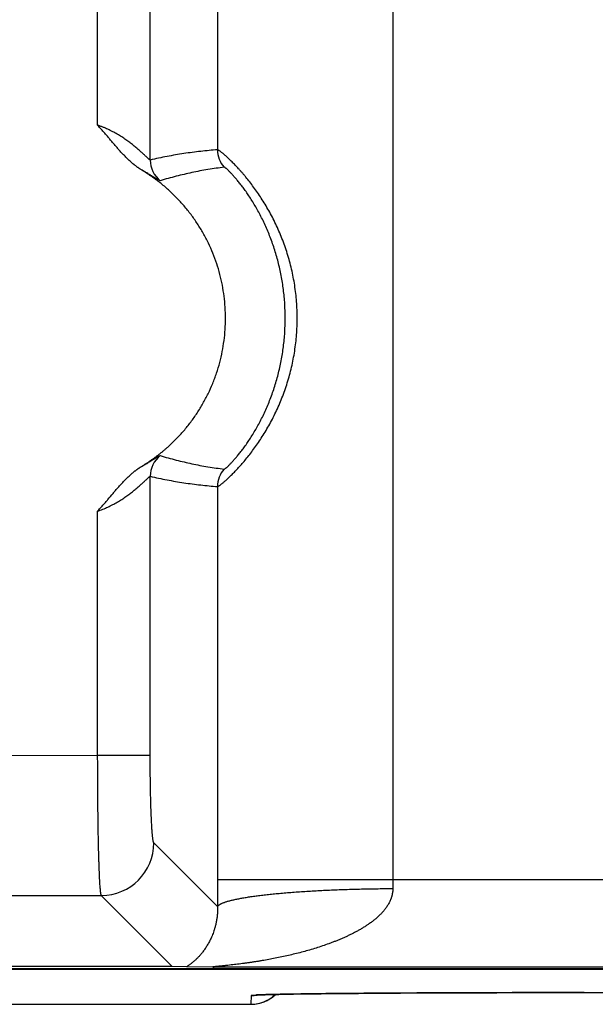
# Model space of a CAD drawing. Header units: inches. Extents: x 0 to 34, y 0 to 22.
# Tile 92 of 224: x 19.497 to 19.826, y 2.311 to 2.873. Entities that reach past the tile are written whole.
import ezdxf

# ---------------------------------------------------------------- set-up
doc = ezdxf.new("R2010")
doc.units = ezdxf.units.IN
doc.header["$LTSCALE"] = 1.87
doc.header["$MEASUREMENT"] = 0
doc.layers.get('0').update_dxf_attribs({"linetype": 'CONTINUOUS'})

msp = doc.modelspace()

# ---------------------------------------------------------------- linework, layer by layer
at = {"color": 7, "linetype": 'CONTINUOUS'}
for p, q in [((19.7100459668, 5.7084800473), (19.7100459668, 2.3823145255)), ((19.5717426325, 2.7925725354), (19.5717426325, 5.2982220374)), ((19.6101411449, 5.2924008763), (19.6101411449, 2.7983936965)), ((19.5417711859, 2.8124480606), (19.5417711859, 5.2783465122)), ((19.5717426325, 2.4531591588), (19.5717426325, 2.6122220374)), ((19.6101411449, 2.6064008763), (19.6101411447, 2.3823145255)), ((19.5417711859, 2.4531591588), (19.5417711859, 2.5923465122)), ((19.4898623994, 2.4531025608), (19.5417711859, 2.4531591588)), ((19.5417711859, 2.4531591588), (19.5717426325, 2.4531591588)), ((19.6101759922, 2.366861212), (19.5738304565, 2.4032067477)), ((19.6101411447, 2.3823145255), (19.9318666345, 2.3823145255)), ((19.4877745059, 2.3732352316), (19.5438590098, 2.3732353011)), ((19.584345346, 2.3327489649), (19.5438590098, 2.3732353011)), ((5.7528033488, 2.3311263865), (21.5411953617, 2.3311263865)), ((21.5411915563, 2.3313072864), (18.5159034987, 2.3313072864)), ((19.584345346, 2.3327489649), (19.4472882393, 2.3327489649)), ((19.5925205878, 2.3325356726), (19.584345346, 2.3327489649)), ((19.6081818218, 2.3323164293), (19.5925205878, 2.3325356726)), ((19.9338259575, 2.3323164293), (19.6081818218, 2.3323164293)), ((19.6292814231, 2.3161823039), (19.629193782, 2.3111613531)), ((19.6319500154, 2.3164589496), (19.6292814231, 2.3161823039)), ((19.6319656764, 2.3164222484), (19.6319618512, 2.3164218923)), ((19.6319621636, 2.3164219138), (19.6320098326, 2.3164258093)), ((19.6321965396, 2.3164392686), (19.6323965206, 2.3164521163)), ((19.6323965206, 2.3164521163), (19.6326563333, 2.3164673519)), ((19.6326563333, 2.3164673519), (19.6329767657, 2.3164845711)), ((19.6329767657, 2.3164845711), (19.6335780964, 2.3165136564)), ((19.6335780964, 2.3165136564), (19.6343386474, 2.3165463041)), ((19.6343386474, 2.3165463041), (19.6356316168, 2.3165948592)), ((19.6356316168, 2.3165948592), (19.6372864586, 2.3166486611)), ((19.6372864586, 2.3166486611), (19.6393676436, 2.3167075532)), ((19.6393676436, 2.3167075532), (19.6419496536, 2.3167713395)), ((19.6419496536, 2.3167713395), (19.6450861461, 2.3168392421)), ((19.6450861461, 2.3168392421), (19.6488841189, 2.3169115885)), ((19.6488841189, 2.3169115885), (19.6535515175, 2.3169896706)), ((19.6535515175, 2.3169896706), (19.6578482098, 2.3170536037)), ((19.6578482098, 2.3170536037), (19.663007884, 2.3171227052)), ((19.663007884, 2.3171227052), (19.6692158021, 2.3171969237)), ((19.6692158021, 2.3171969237), (19.6770676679, 2.3172797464)), ((19.6770676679, 2.3172797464), (19.683415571, 2.3173394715)), ((19.683415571, 2.3173394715), (19.6905505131, 2.3174000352)), ((19.6905505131, 2.3174000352), (19.698183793, 2.3174582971)), ((19.698183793, 2.3174582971), (19.7061231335, 2.3175127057)), ((19.7061231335, 2.3175127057), (19.7143976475, 2.3175633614)), ((19.7143976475, 2.3175633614), (19.7229699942, 2.3176101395)), ((19.7229699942, 2.3176101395), (19.7318213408, 2.3176529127)), ((19.7318213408, 2.3176529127), (19.7409139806, 2.317691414)), ((19.7409139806, 2.317691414), (19.7549672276, 2.3177412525)), ((19.7549672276, 2.3177412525), (19.7694472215, 2.3177810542)), ((19.7694472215, 2.3177810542), (19.7842447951, 2.317810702)), ((19.7842447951, 2.317810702), (19.7992578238, 2.3178299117)), ((19.8192814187, 2.3178391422), (20.1300083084, 2.3178369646)), ((19.3801681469, 2.3111602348), (19.6291938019, 2.3111602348))]:
    msp.add_line(p, q, dxfattribs=at)
for points in [[(19.6291937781, 2.3111603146), (19.6296061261, 2.3111645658), (19.6305340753, 2.311205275), (19.6314591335, 2.3112890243), (19.6323793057, 2.3114156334), (19.633292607, 2.3115848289), (19.6341970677, 2.311796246), (19.6350907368, 2.3120494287), (19.6359716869, 2.3123438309), (19.6368380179, 2.3126788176), (19.6376878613, 2.3130536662), (19.6385193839, 2.3134675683), (19.6393307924, 2.313919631), (19.6401203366, 2.3144088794), (19.6408863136, 2.3149342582), (19.6416270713, 2.3154946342), (19.642341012, 2.3160887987), (19.6430265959, 2.3167154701), (19.6431082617, 2.3167973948)], [(19.6320098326, 2.3164258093), (19.6321191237, 2.3164339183), (19.6321965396, 2.3164392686)], [(19.7992578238, 2.3178299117), (19.8144120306, 2.317838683), (19.8192814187, 2.3178391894)]]:
    msp.add_lwpolyline(points, dxfattribs=at)
for centre, radius, start, end in [((19.6251513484, 2.798395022), 0.0150101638, 180.005059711, 221.3282993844), ((19.5867531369, 2.7925788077), 0.0150106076, 180.0239412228, 231.9055517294), ((19.5867541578, 2.6122161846), 0.0150114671, 128.0985002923, 179.9776612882), ((19.6251516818, 2.6063992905), 0.0150100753, 138.671797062, 179.9939469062), ((19.5437893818, 2.4032763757), 0.0300419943, 270.1327975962, 359.8672024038), ((23.0484247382, 2.382352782), 3.4382836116, 180.0006375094, 180.2581533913), ((20.0825770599, 2.3822590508), 0.3725310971, 179.9914679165, 180.7837390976), ((19.6291938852, 2.3311617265), 0.0200003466, 270.0000900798, 314.078365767), ((19.6292818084, 2.3361805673), 0.0199982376, 269.9999192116, 279.5269340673)]:
    msp.add_arc(centre, radius, start, end, dxfattribs=at)
for points, knots in [([(19.5669403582, 2.7868445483), (19.566779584, 2.7869415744), (19.5665374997, 2.787085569), (19.5662160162, 2.7872796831), (19.5659763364, 2.7874275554), (19.5657390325, 2.7875791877), (19.5654260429, 2.7877866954), (19.5651172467, 2.7880005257), (19.5648111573, 2.7882182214), (19.5645062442, 2.7884375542), (19.5641269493, 2.788714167), (19.5636755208, 2.7890510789), (19.5632285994, 2.7893939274), (19.5627863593, 2.7897428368), (19.5622024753, 2.7902152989), (19.5614826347, 2.7908181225), (19.5606341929, 2.7915594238), (19.5595228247, 2.7925700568), (19.5581679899, 2.7938705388), (19.5565900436, 2.7954792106), (19.5550526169, 2.7971265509), (19.5535480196, 2.7988038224), (19.5520682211, 2.800502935), (19.5506050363, 2.8022163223), (19.5493935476, 2.8036507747), (19.5484257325, 2.8047994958), (19.5474578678, 2.8059481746), (19.5464877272, 2.8070949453), (19.5455099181, 2.8082351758), (19.544772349, 2.809086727), (19.5440304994, 2.8099345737), (19.5432843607, 2.8107786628), (19.5425323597, 2.8116175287), (19.5420259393, 2.812172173), (19.5417711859, 2.8124480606)], [0, 0, 0, 0, 0.015626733, 0.0234397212, 0.0312513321, 0.0390620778, 0.0468734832, 0.0625005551, 0.0703157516, 0.0781305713, 0.0937571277, 0.109381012, 0.1250048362, 0.140630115, 0.1562563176, 0.1875073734, 0.2187574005, 0.2500078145, 0.3125068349, 0.3750060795, 0.4375055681, 0.5000050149, 0.5625043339, 0.6250034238, 0.6875023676, 0.7187518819, 0.7500015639, 0.8125005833, 0.8437499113, 0.874999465, 0.9062495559, 0.9375002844, 0.9687505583, 1, 1, 1, 1]), ([(19.5717426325, 2.7925725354), (19.571736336, 2.7925703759), (19.5717210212, 2.7925687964), (19.5716957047, 2.7925728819), (19.57166549, 2.792582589), (19.5716302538, 2.7925980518), (19.5715899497, 2.7926193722), (19.5715445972, 2.7926465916), (19.5714941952, 2.7926796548), (19.5714162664, 2.7927343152), (19.5713068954, 2.7928175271), (19.5711621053, 2.7929353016), (19.5709982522, 2.7930746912), (19.5707418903, 2.7932997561), (19.5703788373, 2.7936294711), (19.5698945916, 2.7940786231), (19.5693472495, 2.7945919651), (19.568740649, 2.7951614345), (19.5680786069, 2.7957794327), (19.5673644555, 2.7964388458), (19.5666011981, 2.797133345), (19.5657914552, 2.7978572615), (19.5649373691, 2.7986053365), (19.5637217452, 2.7996457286), (19.5621034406, 2.8009761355), (19.560400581, 2.8022942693), (19.5589609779, 2.8033535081), (19.5578320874, 2.8041538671), (19.556667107, 2.8049480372), (19.5550544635, 2.8060030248), (19.5529546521, 2.8072883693), (19.5507733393, 2.8084980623), (19.548965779, 2.8094219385), (19.5475744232, 2.810092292), (19.5463947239, 2.8106254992), (19.5454384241, 2.8110361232), (19.5447145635, 2.8113363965), (19.5439855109, 2.811628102), (19.5432516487, 2.8119108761), (19.5425136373, 2.8121849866), (19.5420191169, 2.8123615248), (19.5417711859, 2.8124480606)], [0, 0, 0, 0, 0.000550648, 0.0012440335, 0.0021117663, 0.0031687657, 0.0044236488, 0.0058811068, 0.0075427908, 0.009409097, 0.0137543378, 0.0189074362, 0.0248472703, 0.0315487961, 0.0471267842, 0.0654149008, 0.0861855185, 0.109202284, 0.1342424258, 0.1611044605, 0.1896109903, 0.2196065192, 0.2509535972, 0.2835310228, 0.3519650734, 0.4242331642, 0.4616373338, 0.4998101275, 0.5387011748, 0.5782636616, 0.6592158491, 0.742302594, 0.7845266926, 0.8271296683, 0.8700498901, 0.8916084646, 0.9132204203, 0.9348758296, 0.9565646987, 0.9782769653, 1, 1, 1, 1]), ([(19.6101411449, 2.7983936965), (19.6069362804, 2.798153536), (19.6021301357, 2.7977052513), (19.5957356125, 2.7969285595), (19.5909347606, 2.7962535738), (19.5861338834, 2.7954843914), (19.5797202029, 2.7943282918), (19.5749278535, 2.7933153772), (19.5717426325, 2.7925725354)], [0, 0, 0, 0, 0.2480197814, 0.3723994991, 0.497086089, 0.6221321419, 0.7475933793, 1, 1, 1, 1]), ([(19.6101411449, 2.6064008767), (19.6101605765, 2.606399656), (19.6102050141, 2.6064033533), (19.610277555, 2.6064212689), (19.6103636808, 2.6064524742), (19.6104634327, 2.6064969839), (19.6105769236, 2.6065548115), (19.6107041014, 2.6066260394), (19.6108449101, 2.6067107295), (19.6110612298, 2.6068483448), (19.6113646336, 2.6070552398), (19.6117665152, 2.6073469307), (19.6122206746, 2.6076930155), (19.6127260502, 2.6080938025), (19.6132813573, 2.6085497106), (19.6138851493, 2.609061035), (19.614536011, 2.6096277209), (19.6152323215, 2.6102497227), (19.6159722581, 2.610927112), (19.6170468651, 2.6119346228), (19.6184839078, 2.6133330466), (19.6203008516, 2.6151857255), (19.622238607, 2.6172572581), (19.624274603, 2.6195457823), (19.626388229, 2.622045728), (19.6285552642, 2.6247524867), (19.6307537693, 2.6276583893), (19.6329602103, 2.6307558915), (19.6351530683, 2.6340354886), (19.6373108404, 2.6374875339), (19.6401451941, 2.6423576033), (19.6434813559, 2.6488002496), (19.6470268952, 2.6569650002), (19.6500538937, 2.6655538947), (19.6520730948, 2.672971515), (19.6533649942, 2.6790370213), (19.6541668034, 2.6836489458), (19.6547948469, 2.6883010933), (19.6553960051, 2.6945463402), (19.6556378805, 2.7008282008), (19.6555168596, 2.7071093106), (19.6552455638, 2.7118114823), (19.6547948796, 2.7164936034), (19.6541667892, 2.721145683), (19.6533649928, 2.7257575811), (19.6523935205, 2.7303189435), (19.6512574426, 2.7348193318), (19.649539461, 2.74070026), (19.6475179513, 2.7464359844), (19.6452184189, 2.7519942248), (19.643383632, 2.7560256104), (19.641443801, 2.7599291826), (19.6394138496, 2.7636934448), (19.6373108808, 2.7673071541), (19.6351529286, 2.7707590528), (19.6329603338, 2.7740388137), (19.6307535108, 2.7771360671), (19.6285555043, 2.780042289), (19.6267242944, 2.7823286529), (19.6252823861, 2.7840567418), (19.6242326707, 2.7852822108), (19.6232020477, 2.7864544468), (19.6221933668, 2.7875728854), (19.6212095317, 2.788637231), (19.619962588, 2.789954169), (19.6184840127, 2.7914617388), (19.6168067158, 2.7930929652), (19.6154989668, 2.7943072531), (19.6145360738, 2.7951671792), (19.6138851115, 2.7957335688), (19.6132812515, 2.7962447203), (19.612726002, 2.7967007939), (19.6122207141, 2.797101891), (19.6117665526, 2.7974481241), (19.611364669, 2.7977398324), (19.6110612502, 2.7979466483), (19.6108449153, 2.7980841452), (19.6107041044, 2.7981687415), (19.6105769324, 2.7982398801), (19.6104634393, 2.7982975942), (19.6103636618, 2.7983419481), (19.6102775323, 2.798373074), (19.6102050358, 2.7983911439), (19.6101605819, 2.7983949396), (19.6101411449, 2.7983936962)], [0, 0, 0, 0, 0.000265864, 0.0006033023, 0.0010185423, 0.0015148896, 0.0020941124, 0.0027572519, 0.0035049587, 0.0043375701, 0.0062579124, 0.0085183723, 0.0111178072, 0.0140543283, 0.0173255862, 0.0209283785, 0.0248580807, 0.0291095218, 0.0336774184, 0.0385562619, 0.0492237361, 0.0610553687, 0.0739874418, 0.0879536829, 0.1028781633, 0.1186853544, 0.1352951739, 0.1526290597, 0.1706086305, 0.1891590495, 0.2082089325, 0.2475422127, 0.2881500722, 0.3296613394, 0.3717899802, 0.3930199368, 0.414328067, 0.435695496, 0.4571055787, 0.4999864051, 0.5214375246, 0.5428751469, 0.564285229, 0.5856526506, 0.6069607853, 0.6281907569, 0.6493209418, 0.670326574, 0.7118378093, 0.7322789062, 0.7524518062, 0.7723074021, 0.7917905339, 0.8108404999, 0.8293907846, 0.8473705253, 0.8647040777, 0.8813143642, 0.8971208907, 0.90469873, 0.9120465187, 0.9191540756, 0.9260120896, 0.9326120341, 0.9389453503, 0.9507767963, 0.9614435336, 0.970891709, 0.975142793, 0.9790716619, 0.9826740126, 0.9859457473, 0.9888830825, 0.991482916, 0.9937433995, 0.995663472, 0.9964958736, 0.9972433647, 0.9979062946, 0.9984852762, 0.9989813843, 0.9993965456, 0.9997340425, 1, 1, 1, 1]), ([(19.5667362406, 2.6177870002), (19.567188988, 2.6180602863), (19.5678574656, 2.6184879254), (19.5687398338, 2.6190713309), (19.5694009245, 2.61951016), (19.5700642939, 2.6199454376), (19.5707275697, 2.6203807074), (19.5712785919, 2.6207459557), (19.5717173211, 2.6210412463), (19.5721543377, 2.6213391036), (19.57269757, 2.6217159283), (19.5733450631, 2.6221744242), (19.5739886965, 2.6226383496), (19.5748424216, 2.6232629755), (19.5759008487, 2.6240555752), (19.5771551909, 2.6250273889), (19.5783934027, 2.6260196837), (19.5796156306, 2.6270316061), (19.5808214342, 2.6280630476), (19.5824067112, 2.6294640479), (19.5843457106, 2.63126291), (19.5866017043, 2.6334953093), (19.5887846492, 2.63579926), (19.5915945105, 2.6389630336), (19.5949135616, 2.6430850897), (19.597960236, 2.6474123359), (19.6002262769, 2.650985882), (19.6023760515, 2.6546305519), (19.6048414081, 2.6593134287), (19.6070000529, 2.6641453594), (19.6085373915, 2.6680876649), (19.6099469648, 2.6720774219), (19.6114668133, 2.6771467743), (19.6128949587, 2.6833341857), (19.6139217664, 2.6896008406), (19.6145429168, 2.6959205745), (19.6147558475, 2.7022671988), (19.6145596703, 2.7086143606), (19.6139552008, 2.7149357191), (19.6129449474, 2.7212050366), (19.6115331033, 2.7273962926), (19.6097255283, 2.7334837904), (19.6075297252, 2.7394422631), (19.6049548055, 2.7452469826), (19.6020114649, 2.7508738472), (19.5987118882, 2.7562995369), (19.5950698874, 2.7615014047), (19.5917616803, 2.7656322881), (19.5889601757, 2.7688034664), (19.586783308, 2.771113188), (19.5845331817, 2.7733515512), (19.5822121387, 2.7755163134), (19.5798225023, 2.7776050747), (19.5777762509, 2.779280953), (19.5761072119, 2.7805810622), (19.5748400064, 2.7815361), (19.573558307, 2.7824715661), (19.5718284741, 2.7836897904), (19.569624, 2.7851506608), (19.5678459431, 2.7862979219), (19.5669403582, 2.7868445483)], [0, 0, 0, 0, 0.0078123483, 0.011719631, 0.0156270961, 0.0195341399, 0.0234407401, 0.0273469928, 0.029300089, 0.0312532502, 0.0351598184, 0.0390666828, 0.0429736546, 0.0468804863, 0.0546936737, 0.0625068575, 0.0703202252, 0.0781335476, 0.085946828, 0.0937601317, 0.1093862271, 0.1250123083, 0.140638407, 0.1562645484, 0.1875129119, 0.2187613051, 0.2343875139, 0.2500137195, 0.2812620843, 0.3125104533, 0.3281366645, 0.3437628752, 0.3750112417, 0.4062596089, 0.4375079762, 0.468756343, 0.5000047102, 0.5312530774, 0.5625014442, 0.5937498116, 0.6249981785, 0.6562465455, 0.6874949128, 0.7187432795, 0.7499916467, 0.7812400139, 0.8124883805, 0.8437367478, 0.8593629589, 0.8749891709, 0.8906153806, 0.9062415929, 0.9218677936, 0.9374940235, 0.9453072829, 0.9531206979, 0.9609343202, 0.9687475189, 0.9843737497, 1, 1, 1, 1]), ([(19.5774919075, 2.7807651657), (19.5774845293, 2.7807629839), (19.5774677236, 2.7807602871), (19.5774399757, 2.7807602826), (19.5774076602, 2.7807638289), (19.5773551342, 2.780773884), (19.5772779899, 2.7807964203), (19.5771721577, 2.7808360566), (19.5770475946, 2.780890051), (19.5769042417, 2.7809583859), (19.5767421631, 2.7810409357), (19.5764881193, 2.781176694), (19.5761259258, 2.781381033), (19.575638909, 2.7816668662), (19.5750810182, 2.7820022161), (19.5744532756, 2.7823844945), (19.5737568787, 2.7828106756), (19.5729933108, 2.7832773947), (19.5721640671, 2.7837811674), (19.5712704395, 2.7843185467), (19.5703135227, 2.7848861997), (19.5692943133, 2.7854808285), (19.5682138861, 2.7860989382), (19.5674711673, 2.7865146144), (19.5670896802, 2.7867254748)], [0, 0, 0, 0, 0.0019217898, 0.004217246, 0.00691571, 0.0100291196, 0.0175652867, 0.0269515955, 0.038244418, 0.0514635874, 0.0666121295, 0.0836718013, 0.1234059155, 0.1704718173, 0.2247166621, 0.2859878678, 0.3540510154, 0.428646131, 0.5095131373, 0.5964000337, 0.6890993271, 0.7874145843, 0.8911274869, 1, 1, 1, 1]), ([(19.6138796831, 2.7884827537), (19.6108109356, 2.7880928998), (19.6062170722, 2.7874173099), (19.6001215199, 2.7863305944), (19.5955615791, 2.7854203), (19.5910162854, 2.7844126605), (19.5849719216, 2.7829352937), (19.5804724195, 2.7816755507), (19.5774919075, 2.7807651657)], [0, 0, 0, 0, 0.2492003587, 0.3739233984, 0.498766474, 0.6237615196, 0.748943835, 1, 1, 1, 1]), ([(19.6138796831, 2.6163118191), (19.6138955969, 2.6163098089), (19.6139322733, 2.6163114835), (19.6139918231, 2.6163259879), (19.6140620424, 2.6163526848), (19.6141430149, 2.6163917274), (19.6142348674, 2.6164432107), (19.6143375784, 2.6165072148), (19.6144511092, 2.6165837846), (19.6146255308, 2.6167089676), (19.6148695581, 2.6168981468), (19.6151918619, 2.617165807), (19.6155556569, 2.6174845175), (19.6159601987, 2.6178546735), (19.6164045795, 2.6182766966), (19.6168877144, 2.6187508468), (19.6174083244, 2.6192772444), (19.6181789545, 2.6200784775), (19.6192249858, 2.6212116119), (19.6205630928, 2.6227356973), (19.6220105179, 2.6244682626), (19.6235499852, 2.626406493), (19.6251630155, 2.6285459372), (19.6268302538, 2.6308803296), (19.6285318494, 2.6334016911), (19.6308680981, 2.6370753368), (19.6337457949, 2.6420574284), (19.6369816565, 2.648494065), (19.639954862, 2.655409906), (19.6425785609, 2.6627123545), (19.6447898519, 2.6703172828), (19.6465453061, 2.678150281), (19.6478163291, 2.6861459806), (19.6485852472, 2.6942461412), (19.6488425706, 2.7023973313), (19.6485852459, 2.7105485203), (19.6478163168, 2.7186486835), (19.646545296, 2.7266443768), (19.644789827, 2.7344773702), (19.64257854, 2.7420822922), (19.6399548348, 2.7493847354), (19.636981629, 2.7563005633), (19.6337457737, 2.7627371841), (19.6308680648, 2.7677192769), (19.6285318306, 2.7713929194), (19.6268302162, 2.7739142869), (19.6251629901, 2.7762486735), (19.6235499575, 2.7783881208), (19.6220104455, 2.7803263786), (19.6205630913, 2.7820589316), (19.6192248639, 2.7835830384), (19.6181788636, 2.7847162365), (19.6174081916, 2.7855175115), (19.6168876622, 2.7860437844), (19.6164045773, 2.7865178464), (19.6159601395, 2.7869399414), (19.6155554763, 2.7873102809), (19.6151915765, 2.7876291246), (19.6148692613, 2.7878967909), (19.6146252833, 2.7880859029), (19.6144509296, 2.7882109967), (19.6143374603, 2.7882874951), (19.6142348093, 2.7883514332), (19.614143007, 2.7884028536), (19.6140620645, 2.7884418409), (19.6139918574, 2.7884685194), (19.6139323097, 2.7884830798), (19.6138956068, 2.7884847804), (19.6138796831, 2.7884827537)], [0, 0, 0, 0, 0.0002518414, 0.0005689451, 0.0009597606, 0.0014289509, 0.0019792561, 0.0026121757, 0.0033285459, 0.0041288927, 0.0059826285, 0.0081748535, 0.0107058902, 0.0135755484, 0.01678345, 0.020327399, 0.0242033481, 0.0284070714, 0.0377810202, 0.0484127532, 0.0602469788, 0.0732232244, 0.0872710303, 0.1023102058, 0.1182573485, 0.1350233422, 0.170656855, 0.2085366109, 0.2480697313, 0.2887758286, 0.330287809, 0.3723360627, 0.4147263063, 0.4573170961, 0.5000002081, 0.5426833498, 0.58527412, 0.6276644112, 0.6697125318, 0.7112245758, 0.7519306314, 0.7914636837, 0.8293433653, 0.8649767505, 0.8817430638, 0.8976898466, 0.9127293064, 0.926777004, 0.9397531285, 0.9515883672, 0.9622183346, 0.9715945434, 0.9757981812, 0.9796728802, 0.9832158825, 0.9864244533, 0.9892958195, 0.9918278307, 0.994019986, 0.9958730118, 0.9966728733, 0.9973887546, 0.9980212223, 0.9985711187, 0.9990399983, 0.9994307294, 0.999747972, 1, 1, 1, 1]), ([(19.5670896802, 2.618069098), (19.5678343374, 2.6184808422), (19.5689175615, 2.6190938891), (19.570313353, 2.6199082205), (19.5712706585, 2.6204761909), (19.5721645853, 2.6210138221), (19.5729937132, 2.6215175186), (19.5737568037, 2.6219838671), (19.5744527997, 2.6224096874), (19.5750806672, 2.6227920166), (19.5756392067, 2.6231278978), (19.5760614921, 2.6233760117), (19.5763638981, 2.6235480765), (19.5765625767, 2.6236580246), (19.5767424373, 2.623753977), (19.5769033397, 2.623835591), (19.5770454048, 2.6239027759), (19.5771684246, 2.6239557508), (19.5772597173, 2.6239894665), (19.5773235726, 2.6240083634), (19.577364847, 2.6240186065), (19.5774025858, 2.6240262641), (19.5774366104, 2.6240314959), (19.5774661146, 2.6240333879), (19.5774842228, 2.6240316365), (19.5774919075, 2.624029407)], [0, 0, 0, 0, 0.2125563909, 0.3108923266, 0.4036662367, 0.4906088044, 0.5714678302, 0.6460045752, 0.71400606, 0.775285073, 0.8296348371, 0.8768124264, 0.8976270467, 0.916545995, 0.9335331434, 0.9485470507, 0.961609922, 0.9727823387, 0.9819983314, 0.9858970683, 0.9894118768, 0.9926174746, 0.9955150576, 0.9980012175, 1, 1, 1, 1]), ([(19.5774919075, 2.624029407), (19.5804724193, 2.6231190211), (19.5849719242, 2.6218592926), (19.5910162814, 2.620381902), (19.5955615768, 2.6193742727), (19.6001215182, 2.6184639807), (19.6062170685, 2.6173772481), (19.6108109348, 2.6167016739), (19.6138796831, 2.6163118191)], [0, 0, 0, 0, 0.2510561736, 0.3762383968, 0.5012334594, 0.6260765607, 0.7507995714, 1, 1, 1, 1]), ([(19.5417711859, 2.5923465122), (19.54227698, 2.592894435), (19.5432780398, 2.594000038), (19.5447547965, 2.5956804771), (19.5462132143, 2.597376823), (19.5481414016, 2.5996525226), (19.5500590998, 2.6019370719), (19.5519947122, 2.6042064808), (19.5534630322, 2.6058942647), (19.5549553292, 2.6075609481), (19.5564792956, 2.6091987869), (19.5577820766, 2.6105325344), (19.5588475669, 2.6115760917), (19.5596592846, 2.6123457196), (19.5604845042, 2.6131008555), (19.561184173, 2.6137168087), (19.5617514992, 2.6142007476), (19.5621808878, 2.6145590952), (19.5626142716, 2.6149126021), (19.5630517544, 2.6152610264), (19.5634932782, 2.6156043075), (19.5638650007, 2.615885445), (19.5641644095, 2.6161076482), (19.5643897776, 2.6162732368), (19.5646162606, 2.6164372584), (19.564844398, 2.6165988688), (19.5650745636, 2.6167575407), (19.5652666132, 2.616889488), (19.5654196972, 2.6169960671), (19.5655339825, 2.6170769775), (19.5656481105, 2.6171581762), (19.565762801, 2.6172384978), (19.5658786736, 2.6173168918), (19.5659963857, 2.6173922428), (19.5661165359, 2.6174635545), (19.566239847, 2.6175293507), (19.5663650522, 2.6175916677), (19.5665323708, 2.6176739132), (19.5666564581, 2.6177388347), (19.5667362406, 2.6177870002)], [0, 0, 0, 0, 0.0624994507, 0.1249996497, 0.1874988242, 0.2499978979, 0.3749960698, 0.4374951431, 0.4999941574, 0.5624929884, 0.6249914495, 0.6874893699, 0.7187389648, 0.7499884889, 0.7812379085, 0.8124872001, 0.8281120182, 0.843736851, 0.8593616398, 0.8749864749, 0.8906114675, 0.9062356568, 0.9140483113, 0.9218620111, 0.9296752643, 0.9374858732, 0.945294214, 0.9531061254, 0.9570154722, 0.9609281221, 0.9648423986, 0.9687550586, 0.9726635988, 0.9765672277, 0.9804678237, 0.9843705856, 0.98827872, 0.9921889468, 1, 1, 1, 1]), ([(19.5417711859, 2.5923465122), (19.5422669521, 2.5925194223), (19.5432529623, 2.5928778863), (19.5447152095, 2.593452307), (19.5461565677, 2.5940615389), (19.5480394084, 2.5949125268), (19.5503231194, 2.5960462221), (19.5529546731, 2.5975059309), (19.5554554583, 2.5990368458), (19.5578178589, 2.6006152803), (19.560035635, 2.6022176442), (19.5621035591, 2.6038180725), (19.5637214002, 2.6051490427), (19.5649373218, 2.6061890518), (19.565791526, 2.6069369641), (19.5666011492, 2.6076611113), (19.5673642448, 2.6083559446), (19.5680783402, 2.6090154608), (19.5687404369, 2.6096332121), (19.5693472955, 2.6102021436), (19.5698948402, 2.6107152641), (19.5703128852, 2.6111038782), (19.5706152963, 2.6113802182), (19.5708157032, 2.6115603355), (19.5709980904, 2.6117204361), (19.5711619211, 2.6118595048), (19.5713067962, 2.611976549), (19.5714162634, 2.6120589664), (19.5714942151, 2.6121131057), (19.5715571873, 2.6121541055), (19.5716140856, 2.6121867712), (19.5716656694, 2.6122084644), (19.5716958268, 2.6122185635), (19.5717207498, 2.6122246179), (19.5717363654, 2.6122241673), (19.5717426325, 2.6122220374)], [0, 0, 0, 0, 0.0434365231, 0.086782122, 0.1299540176, 0.1728764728, 0.2577016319, 0.340792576, 0.4217491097, 0.500203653, 0.5757810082, 0.648052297, 0.7164927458, 0.7490693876, 0.7804164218, 0.8104161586, 0.8389286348, 0.8657938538, 0.8908316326, 0.9138410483, 0.9346101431, 0.9529104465, 0.9610592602, 0.9684995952, 0.9752013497, 0.9811356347, 0.9862762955, 0.9906072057, 0.9924680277, 0.9941259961, 0.9968252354, 0.9978778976, 0.9987512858, 0.9994524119, 1, 1, 1, 1]), ([(19.5717426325, 2.6122220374), (19.5749278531, 2.6114791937), (19.5797202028, 2.6104662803), (19.5861338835, 2.6093101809), (19.5909347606, 2.6085409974), (19.5957356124, 2.6078660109), (19.6021301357, 2.6070893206), (19.6069362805, 2.606641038), (19.6101411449, 2.6064008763)], [0, 0, 0, 0, 0.2524066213, 0.3778678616, 0.502913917, 0.6276005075, 0.7519802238, 1, 1, 1, 1]), ([(19.5438590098, 2.3732353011), (19.5438494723, 2.3732505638), (19.5438307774, 2.3732853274), (19.5438050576, 2.3733442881), (19.5437793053, 2.3734145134), (19.5437427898, 2.3735301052), (19.5436983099, 2.3737033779), (19.5436474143, 2.3739456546), (19.543596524, 2.3742329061), (19.5435456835, 2.3745649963), (19.543494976, 2.3749417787), (19.5434444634, 2.3753630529), (19.5433942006, 2.3758285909), (19.5433247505, 2.3765367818), (19.5432399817, 2.3775306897), (19.5431432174, 2.3788522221), (19.5430481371, 2.380342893), (19.542954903, 2.3819993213), (19.5428638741, 2.3838177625), (19.5427752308, 2.3857940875), (19.5426891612, 2.3879238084), (19.5426059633, 2.3902020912), (19.5424960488, 2.3935214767), (19.5423685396, 2.398000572), (19.5422332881, 2.4037421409), (19.5421134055, 2.4099337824), (19.5420098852, 2.4165191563), (19.5419239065, 2.4234383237), (19.5418561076, 2.4306282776), (19.5418072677, 2.4380235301), (19.5417777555, 2.4455567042), (19.5417711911, 2.4506172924), (19.5417711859, 2.4531591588)], [0, 0, 0, 0, 0.0006748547, 0.0014769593, 0.0024105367, 0.0034781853, 0.0060213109, 0.0091140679, 0.0127595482, 0.016958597, 0.0217107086, 0.0270144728, 0.0328677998, 0.0392680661, 0.0536965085, 0.0702701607, 0.0889533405, 0.1097050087, 0.1324789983, 0.1572243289, 0.1838853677, 0.2124019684, 0.2427097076, 0.308420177, 0.3804214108, 0.4580600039, 0.5406306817, 0.6273827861, 0.7175271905, 0.8102435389, 0.9046877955, 1, 1, 1, 1]), ([(19.5738304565, 2.4032067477), (19.5738211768, 2.4032160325), (19.5738027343, 2.4032373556), (19.5737768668, 2.4032743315), (19.5737510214, 2.4033183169), (19.5737146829, 2.4033901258), (19.5736701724, 2.4034981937), (19.5736294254, 2.4036192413), (19.5735964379, 2.4037298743), (19.5735610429, 2.4038585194), (19.5735173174, 2.4040369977), (19.5734665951, 2.4042724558), (19.57339586, 2.4046411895), (19.5733097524, 2.4051712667), (19.5732116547, 2.4058895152), (19.5731149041, 2.4067152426), (19.5730197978, 2.4076466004), (19.5729265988, 2.4086815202), (19.5728355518, 2.4098176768), (19.5727469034, 2.4110524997), (19.5726282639, 2.4128876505), (19.5724894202, 2.4154056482), (19.5723401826, 2.4186797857), (19.5722049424, 2.4222680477), (19.572084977, 2.4261378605), (19.5719814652, 2.4302540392), (19.5718954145, 2.4345791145), (19.5718276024, 2.439073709), (19.5717619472, 2.4452858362), (19.571742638, 2.449995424), (19.5717426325, 2.4531591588)], [0, 0, 0, 0, 0.0007863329, 0.0016839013, 0.0027000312, 0.0038396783, 0.006502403, 0.0096917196, 0.0114871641, 0.0134173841, 0.017683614, 0.0224923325, 0.0278439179, 0.0401726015, 0.0546551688, 0.0712648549, 0.0899710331, 0.1107337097, 0.1335080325, 0.1582460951, 0.1848914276, 0.2436655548, 0.309304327, 0.3812195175, 0.4587594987, 0.541222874, 0.6278626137, 0.7178893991, 0.8104866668, 1, 1, 1, 1]), ([(19.7100808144, 2.377163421), (19.7100854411, 2.3768236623), (19.7100719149, 2.3761444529), (19.7099836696, 2.3751308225), (19.7098548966, 2.3742944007), (19.7097210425, 2.3736326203), (19.7096058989, 2.3731405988), (19.7094761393, 2.3726530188), (19.7093317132, 2.3721703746), (19.7091733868, 2.3716929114), (19.7089448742, 2.3710639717), (19.708627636, 2.3702916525), (19.7082024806, 2.3693868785), (19.7077352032, 2.3685061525), (19.7072292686, 2.3676500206), (19.7066889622, 2.3668179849), (19.7061180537, 2.3660093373), (19.7055197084, 2.3652233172), (19.7048961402, 2.3644595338), (19.7042495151, 2.3637173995), (19.7033603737, 2.3627561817), (19.70220142, 2.3616041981), (19.7007487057, 2.3602927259), (19.6992437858, 2.3590479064), (19.6976941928, 2.3578650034), (19.696107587, 2.3567375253), (19.6944892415, 2.355660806), (19.6928421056, 2.3546329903), (19.6911708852, 2.3536488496), (19.6894786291, 2.3527051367), (19.6877675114, 2.3517995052), (19.6860390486, 2.3509306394), (19.6842957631, 2.3500951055), (19.6825395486, 2.3492902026), (19.680771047, 2.3485155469), (19.6789913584, 2.3477696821), (19.6772019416, 2.3470502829), (19.6754037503, 2.346355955), (19.6729957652, 2.3454629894), (19.6699668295, 2.3444053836), (19.6663068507, 2.343220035), (19.6626258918, 2.3421138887), (19.6589274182, 2.3410812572), (19.6552144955, 2.3401170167), (19.6514896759, 2.33921747), (19.6477553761, 2.3383790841), (19.6440139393, 2.3375987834), (19.6402677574, 2.3368739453), (19.6371423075, 2.3363138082), (19.6346418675, 2.3358911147), (19.6327682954, 2.3355867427), (19.6308959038, 2.3352945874), (19.6290252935, 2.3350144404), (19.6271572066, 2.3347461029), (19.6252926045, 2.3344893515), (19.6234326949, 2.3342438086), (19.621579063, 2.3340095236), (19.6197338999, 2.3337859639), (19.617900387, 2.3335731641), (19.6163814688, 2.3334037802), (19.6151759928, 2.3332732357), (19.6142816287, 2.3331778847), (19.6133960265, 2.3330850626), (19.612521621, 2.3329944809), (19.6118013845, 2.3329204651), (19.611233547, 2.3328622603), (19.6108156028, 2.3328193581), (19.6104044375, 2.3327769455), (19.6100013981, 2.3327350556), (19.6096082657, 2.3326937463), (19.6092275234, 2.3326530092), (19.6089194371, 2.3326191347), (19.608681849, 2.3325922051), (19.6085117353, 2.3325724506), (19.608348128, 2.3325528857), (19.6081919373, 2.3325335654), (19.6080443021, 2.3325145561), (19.6079066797, 2.3324958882), (19.6077808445, 2.3324776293), (19.6076688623, 2.3324598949), (19.6075852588, 2.332445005), (19.6075269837, 2.3324331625), (19.6074901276, 2.3324249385), (19.6074581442, 2.3324169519), (19.6074312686, 2.3324092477), (19.6074097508, 2.332401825), (19.6073954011, 2.3323955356), (19.6073869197, 2.3323903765), (19.607381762, 2.3323862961), (19.6073781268, 2.3323814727), (19.6073786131, 2.3323763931), (19.6073807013, 2.332373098), (19.6073842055, 2.3323700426), (19.6073891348, 2.3323671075), (19.6073954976, 2.3323642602), (19.6074067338, 2.3323602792), (19.6074243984, 2.3323557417), (19.6074497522, 2.3323508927), (19.6074804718, 2.3323463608), (19.6075164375, 2.3323421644), (19.6075574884, 2.3323383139), (19.6076033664, 2.332334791), (19.6076732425, 2.3323303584), (19.607770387, 2.3323257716), (19.6078971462, 2.332321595), (19.6080359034, 2.3323184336), (19.6081320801, 2.3323170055), (19.6081818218, 2.3323164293)], [0, 0, 0, 0, 0.0085354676, 0.0170497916, 0.0255408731, 0.0297776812, 0.0340081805, 0.0382322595, 0.0424499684, 0.0466613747, 0.0508664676, 0.0592573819, 0.0676243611, 0.0759688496, 0.0842924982, 0.0925967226, 0.1008828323, 0.109152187, 0.1174062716, 0.1256465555, 0.1338741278, 0.1502939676, 0.1666740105, 0.183020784, 0.1993398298, 0.2156339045, 0.231905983, 0.2481604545, 0.2643981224, 0.2806201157, 0.296828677, 0.3130263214, 0.3292125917, 0.3453871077, 0.3615524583, 0.3777097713, 0.3938580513, 0.4099972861, 0.4261288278, 0.458369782, 0.4905797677, 0.5227609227, 0.5549126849, 0.5870323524, 0.6191177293, 0.6511649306, 0.6831684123, 0.7151206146, 0.7470105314, 0.7629274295, 0.7788220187, 0.7946909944, 0.8105303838, 0.8263351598, 0.8420983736, 0.8578105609, 0.8734608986, 0.8890315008, 0.9044994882, 0.9198274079, 0.927422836, 0.9349578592, 0.9424209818, 0.9497908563, 0.9570403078, 0.9606084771, 0.9641295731, 0.9675941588, 0.9709916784, 0.9743083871, 0.9775239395, 0.9806104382, 0.9820940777, 0.9835303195, 0.984912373, 0.9862331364, 0.9874836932, 0.9886515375, 0.9897218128, 0.990677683, 0.9914994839, 0.9918546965, 0.9921713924, 0.9924479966, 0.9926826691, 0.9928735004, 0.9930193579, 0.9930756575, 0.9931214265, 0.9931865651, 0.9932137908, 0.9932442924, 0.9932822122, 0.9933297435, 0.9933878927, 0.9934570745, 0.9936289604, 0.9938453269, 0.9941053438, 0.9944087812, 0.9947548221, 0.9951409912, 0.9955645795, 0.996513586, 0.9975838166, 0.9987504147, 1, 1, 1, 1]), ([(19.6101760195, 2.366861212), (19.6102519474, 2.3670416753), (19.6103998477, 2.3672533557), (19.6106136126, 2.3674795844), (19.6107924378, 2.36764815), (19.6110531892, 2.3678575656), (19.6114135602, 2.3681014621), (19.6118296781, 2.3683445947), (19.612301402, 2.368586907), (19.6128285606, 2.3688282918), (19.613410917, 2.3690686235), (19.6140481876, 2.3693077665), (19.6147400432, 2.3695455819), (19.6154861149, 2.3697819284), (19.6162859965, 2.3700166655), (19.6171392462, 2.3702496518), (19.6180453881, 2.3704807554), (19.6193557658, 2.3707938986), (19.621122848, 2.3711773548), (19.6229783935, 2.371536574), (19.624562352, 2.3718202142), (19.6262735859, 2.3721109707), (19.6285311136, 2.3724654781), (19.6313797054, 2.3728711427), (19.6344074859, 2.3732633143), (19.6376075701, 2.3736410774), (19.6409726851, 2.374003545), (19.6444951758, 2.3743498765), (19.6481670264, 2.3746792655), (19.6519798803, 2.3749909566), (19.6573190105, 2.375387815), (19.6642784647, 2.3758317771), (19.672928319, 2.3762765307), (19.6819163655, 2.3766365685), (19.6911607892, 2.3769085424), (19.7005774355, 2.3770899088), (19.7069034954, 2.377149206), (19.7100808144, 2.3771634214)], [0, 0, 0, 0, 0.0058005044, 0.0074670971, 0.009231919, 0.0130746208, 0.0173610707, 0.0221127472, 0.0273444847, 0.0330664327, 0.0392853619, 0.0460055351, 0.0532293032, 0.0609575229, 0.0691898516, 0.0779249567, 0.0871606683, 0.0968941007, 0.1178391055, 0.140725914, 0.1528847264, 0.165512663, 0.1921502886, 0.2205847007, 0.250756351, 0.2826008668, 0.3160494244, 0.351029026, 0.3874627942, 0.4252702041, 0.4643673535, 0.5460792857, 0.6318690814, 0.7209676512, 0.8125744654, 0.9058652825, 1, 1, 1, 1]), ([(19.6101759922, 2.366861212), (19.6101833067, 2.3665810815), (19.6101916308, 2.3660293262), (19.6101847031, 2.3652182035), (19.6101620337, 2.3644432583), (19.6101282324, 2.3637027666), (19.6100810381, 2.3629927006), (19.6100230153, 2.3623077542), (19.6099564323, 2.3616505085), (19.6098831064, 2.3610199), (19.6098026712, 2.360412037), (19.6096881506, 2.3596386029), (19.6095314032, 2.3587166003), (19.6093235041, 2.3576611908), (19.6091013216, 2.356664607), (19.6088656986, 2.3557201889), (19.6086209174, 2.3548216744), (19.6083675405, 2.3539655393), (19.608025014, 2.3528918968), (19.6075800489, 2.3516280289), (19.6070168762, 2.3501997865), (19.6064373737, 2.3488715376), (19.6058448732, 2.3476305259), (19.6052430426, 2.3464665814), (19.6046325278, 2.345371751), (19.604014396, 2.344339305), (19.603197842, 2.3430614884), (19.6021653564, 2.3415871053), (19.6008939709, 2.3399698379), (19.5996200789, 2.3385161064), (19.59835127, 2.3372102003), (19.5970963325, 2.3360400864), (19.5960549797, 2.3351566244), (19.5952404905, 2.3345095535), (19.5946532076, 2.334061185), (19.5940829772, 2.3336413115), (19.5935352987, 2.3332494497), (19.5930167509, 2.3328843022), (19.5926818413, 2.3326493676), (19.5925206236, 2.3325356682)], [0, 0, 0, 0, 0.0208737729, 0.0411000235, 0.0604169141, 0.0786204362, 0.09631289, 0.1134221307, 0.1298217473, 0.1455191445, 0.1607102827, 0.1754936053, 0.2037578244, 0.230365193, 0.2556127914, 0.2798067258, 0.3028638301, 0.3249764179, 0.3463083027, 0.3868048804, 0.4247579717, 0.4606445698, 0.4947292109, 0.5271769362, 0.5582338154, 0.588089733, 0.6167987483, 0.6711790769, 0.7220892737, 0.7699626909, 0.8150934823, 0.8576605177, 0.8977235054, 0.9167806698, 0.9351427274, 0.9527582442, 0.9695269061, 0.9853049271, 1, 1, 1, 1]), ([(19.8192814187, 2.3178399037), (19.8137352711, 2.3178399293), (19.8026855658, 2.3178356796), (19.7809249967, 2.3178106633), (19.7595855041, 2.3177613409), (19.7388311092, 2.3176863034), (19.7241133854, 2.3176194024), (19.7101267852, 2.3175416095), (19.6969788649, 2.3174535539), (19.684770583, 2.3173559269), (19.6735959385, 2.3172495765), (19.663540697, 2.3171353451), (19.6558970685, 2.3170309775), (19.6503990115, 2.3169428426), (19.6467572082, 2.3168778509), (19.6434470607, 2.3168116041), (19.6404749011, 2.3167442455), (19.6378463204, 2.3166759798), (19.6355663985, 2.316606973), (19.6338865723, 2.3165464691), (19.6327204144, 2.3164967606), (19.6321968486, 2.3164716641), (19.6319500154, 2.3164589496)], [0, 0, 0, 0, 0.0888131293, 0.1769442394, 0.3484626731, 0.4305334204, 0.5092964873, 0.5841470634, 0.654511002, 0.7198451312, 0.7796503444, 0.8334639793, 0.8808748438, 0.9020626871, 0.9215182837, 0.9392020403, 0.9550802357, 0.9691250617, 0.9813088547, 0.9916063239, 0.996042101, 1, 1, 1, 1])]:
    msp.add_open_spline(points, degree=3, knots=knots, dxfattribs=at)

doc.saveas('drawing.dxf')
